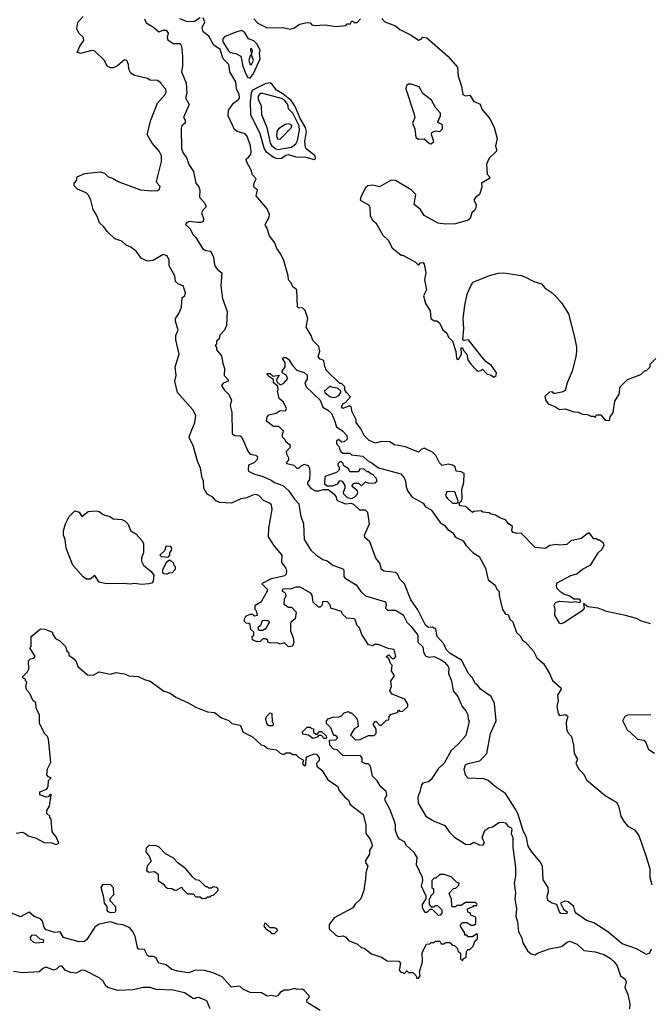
# Model space of a CAD drawing. Extents: x 1793424 to 1900092, y 321114 to 470632.
# Tile 132 of 256: x 1867249 to 1871672, y 370586 to 377490. Entities that reach past the tile are written whole.
import ezdxf

# ---------------------------------------------------------------- set-up
doc = ezdxf.new("R2010")
doc.units = 0

msp = doc.modelspace()

# ---------------------------------------------------------------- linework, layer by layer
at = {"layer": '0CON05XD'}
for points in [[(1868145, 375796.2), (1868102.5, 375815), (1868065, 375867.5), (1868027.5, 375895), (1867995, 375910), (1867966.1, 375936.1), (1867915, 375952.5), (1867861.2, 376005), (1867838.3, 376038.3), (1867808, 376065), (1867792.7, 376112.7), (1867765, 376160), (1867748.8, 376225), (1867730.5, 376260.5), (1867715, 376276.7), (1867655, 376302.5), (1867640, 376315), (1867630, 376325), (1867630, 376345), (1867648.3, 376361.7), (1867651.7, 376388.3), (1867705, 376412.5), (1867815, 376423.8), (1867842.5, 376415), (1867869.3, 376389.3), (1867899.5, 376379.5), (1867943.2, 376353.2), (1868095, 376296), (1868175, 376291.2), (1868216.4, 376293.6), (1868229.3, 376300.7), (1868235, 376320), (1868212.9, 376342.9), (1868209.2, 376355), (1868244.2, 376495.8), (1868244.2, 376535), (1868227.6, 376567.6), (1868178.8, 376625), (1868143.8, 376685), (1868169.2, 376785), (1868215.8, 376904.2), (1868268.8, 376965), (1868276, 376985), (1868273.6, 377003.6), (1868245, 377032.5), (1868238, 377048), (1868215, 377063.8), (1868165, 377066.7), (1868145, 377076.7), (1868055, 377098.8), (1868027.5, 377115), (1868013.6, 377143.6), (1868012.5, 377175), (1868000, 377205), (1867985, 377207.5), (1867935, 377167.5), (1867905, 377153.3), (1867885, 377152.5), (1867862.5, 377165), (1867842.5, 377205), (1867775, 377268.8), (1867755, 377273.8), (1867675, 377254.2), (1867651.2, 377261.2), (1867670.8, 377305), (1867698.8, 377345), (1867696.1, 377366.1), (1867662.5, 377395), (1867650, 377425), (1867656.1, 377473.9), (1867695, 377512.5)], [(1868515, 377503.8), (1868475, 377477.3), (1868425, 377474.4), (1868371.2, 377495)], [(1871672.5, 373255), (1871605, 373274.2), (1871575, 373291.4), (1871497.5, 373312.5), (1871365, 373340.6), (1871305, 373362.9), (1871233.6, 373373.6), (1871202.5, 373397.5), (1871207.5, 373365), (1871192.5, 373345), (1871065, 373260), (1871045, 373253.3), (1871035, 373258.8), (1871001.5, 373315), (1871003.8, 373355), (1870998.1, 373385), (1871007.4, 373402.6), (1871035, 373414), (1871125, 373406.7), (1871145, 373410), (1871176.4, 373403.6), (1871183.3, 373415), (1871173.9, 373426.1), (1871135, 373426.7), (1871108.3, 373448.3), (1871065, 373461.4), (1871043.8, 373475), (1871016.7, 373505), (1871013.3, 373525), (1871019.3, 373540.7), (1871115, 373593.3), (1871155.9, 373604.1), (1871195, 373636.7), (1871255, 373667.5), (1871305, 373752.5), (1871332.5, 373775), (1871347.5, 373805), (1871346.4, 373816.4), (1871315, 373840), (1871305, 373840), (1871295, 373850), (1871275, 373850), (1871245, 373890), (1871235, 373890), (1871187, 373853), (1871113.3, 373836.7), (1871085, 373810), (1871035, 373806.7), (1871015, 373810), (1870967, 373803), (1870933, 373783), (1870865, 373790), (1870765, 373890), (1870735, 373887.5), (1870710, 373895), (1870700, 373905), (1870706.2, 373936.2), (1870675, 373957.5), (1870655, 373982.5), (1870620, 373995), (1870586.4, 374016.4), (1870555, 374022.5), (1870541.7, 374031.7), (1870498, 374038), (1870485, 374046.7), (1870435, 374042.5), (1870423.6, 374033.6), (1870376.1, 374076.1), (1870335, 374082.5), (1870330, 374105), (1870345, 374112.5), (1870351.2, 374135), (1870348.8, 374195), (1870363.3, 374245), (1870365, 374307.5), (1870345, 374320), (1870310, 374325), (1870302.5, 374355), (1870285, 374366.7), (1870255, 374372.5), (1870212.5, 374365), (1870192.7, 374382.7), (1870166.7, 374435), (1870145, 374457.5), (1870086.4, 374486.4), (1870065, 374476.7), (1870045, 374457.5), (1869955, 374496.2), (1869878.3, 374508.3), (1869845, 374530), (1869785, 374532.5), (1869745, 374520), (1869699.3, 374539.3), (1869663.8, 374575), (1869641.2, 374621.2), (1869607.5, 374665), (1869607.5, 374685), (1869577.5, 374745), (1869575, 374770), (1869565, 374780), (1869555, 374780), (1869515, 374763.3), (1869506.7, 374775), (1869510, 374785), (1869515, 374796.7), (1869533, 374807), (1869570, 374845), (1869540, 374875), (1869530, 374895), (1869530, 374915), (1869505, 374940), (1869495, 374940), (1869400, 375030), (1869387.7, 375057.7), (1869380.7, 375100.7), (1869355, 375110.8), (1869342.9, 375125), (1869353.3, 375165), (1869347.7, 375197.7), (1869305, 375240), (1869293.3, 375275), (1869258.8, 375335), (1869269.2, 375395), (1869251.7, 375451.7), (1869235, 375466.7), (1869205, 375470), (1869196.7, 375476.7), (1869192, 375595), (1869165, 375617.5), (1869153.3, 375645), (1869133.8, 375665), (1869132, 375695), (1869101.7, 375801.7), (1869080.8, 375845), (1869051.1, 375885), (1869038, 375925), (1869000, 375975), (1868982.3, 376032.3), (1868972.5, 376045), (1868970, 376055), (1868998.6, 376105), (1869000.8, 376125), (1868984.3, 376164.3), (1868907.5, 376255), (1868916.1, 376296.1), (1868895, 376311.2), (1868890, 376325), (1868893.4, 376346.6), (1868908, 376375), (1868881.7, 376401.7), (1868871.2, 376435), (1868838.6, 376495), (1868836.7, 376513.3), (1868853.9, 376526.1), (1868868.8, 376545), (1868872, 376565), (1868868.6, 376605), (1868843.9, 376673.9), (1868830.7, 376690.7), (1868775, 376706.4), (1868755, 376719.4), (1868711.8, 376815), (1868713.1, 376855), (1868748.6, 376905), (1868786.6, 376933.4), (1868790.8, 376945), (1868789.2, 376965), (1868770, 377005), (1868763.5, 377055), (1868722.9, 377125), (1868714.4, 377175), (1868676.2, 377216.2), (1868655, 377280), (1868610.9, 377310.9), (1868574.5, 377374.5), (1868534.5, 377404.5), (1868527.5, 377435), (1868546.9, 377475), (1868535, 377502.9)], [(1868123.3, 377495), (1868135, 377468.8), (1868187.7, 377437.7), (1868225, 377404.2), (1868255, 377415.7), (1868275.5, 377415.5), (1868290, 377395), (1868282, 377365), (1868288.1, 377348.1), (1868325, 377322.5), (1868374.2, 377324.2), (1868384, 377305), (1868391.2, 377235), (1868391.2, 377165), (1868384.5, 377125), (1868415.5, 377045), (1868420.9, 376975), (1868412.6, 376942.6), (1868437.3, 376895), (1868398, 376805), (1868410, 376785), (1868408.6, 376765), (1868386.7, 376745), (1868381.7, 376728.3), (1868382.9, 376585), (1868394.5, 376554.5), (1868418.8, 376525), (1868433.9, 376473.9), (1868466.7, 376425), (1868483.3, 376345), (1868505, 376317.5), (1868511.2, 376295), (1868509.4, 376245), (1868545.6, 376205), (1868554.4, 376185), (1868553.1, 376175), (1868534.3, 376155.7), (1868524.6, 376135), (1868538.8, 376095), (1868536.7, 376075), (1868522.3, 376067.7), (1868495, 376068.5), (1868440, 376075), (1868421.7, 376068.3), (1868412.5, 376055), (1868445, 376022.5), (1868463.8, 375985), (1868485, 375963.3), (1868532, 375885), (1868555, 375870.8), (1868585, 375866), (1868593.8, 375855), (1868608.9, 375825), (1868611.8, 375785), (1868620.5, 375760.5), (1868635, 375738.9), (1868667.1, 375715), (1868660, 375625), (1868671.9, 375535), (1868703.5, 375445), (1868698.9, 375345), (1868685, 375312.5), (1868653, 375277), (1868647, 375253), (1868630, 375235), (1868630, 375215), (1868620, 375205), (1868630, 375195), (1868630, 375175), (1868665, 375133.8), (1868672.4, 375082.4), (1868685.6, 375045), (1868682.9, 374995), (1868710.8, 374965), (1868710, 374955), (1868675, 374942), (1868664, 374925), (1868682.5, 374895), (1868712.2, 374865), (1868734.3, 374825), (1868725.8, 374785), (1868737.4, 374737.4), (1868739.5, 374589.5), (1868755, 374573.8), (1868795, 374571.4), (1868805, 374565.7), (1868824.2, 374525.8)], [(1868890, 377495), (1868920, 377465), (1868985, 377432.5), (1869093.6, 377436.4), (1869145, 377423.3), (1869176.1, 377433.9), (1869212.3, 377457.7), (1869265, 377470), (1869285, 377467.5), (1869297.5, 377455), (1869315, 377450), (1869393.9, 377453.9), (1869465, 377443.3), (1869535, 377450), (1869545, 377460), (1869568.3, 377461.7), (1869575, 377480), (1869585, 377480), (1869595, 377470), (1869615, 377470), (1869640, 377495)], [(1869789.3, 377499.3), (1869810, 377475), (1869885, 377447.5), (1869915, 377422.5), (1869995, 377382.5), (1870045, 377347.5), (1870065, 377352.5), (1870075, 377367.5), (1870105, 377362.5), (1870252.5, 377235), (1870318.3, 377158.3), (1870324.1, 377094.1), (1870346.7, 377025), (1870357.5, 376965), (1870375, 376956.7), (1870405, 376960), (1870435, 376917.5), (1870475, 376900), (1870495, 376856), (1870545, 376796.2), (1870575.8, 376735), (1870597.3, 376657.3), (1870586.2, 376606.2), (1870593.3, 376575), (1870590, 376565), (1870541.7, 376518.3), (1870523.1, 376476.9), (1870528, 376408), (1870546, 376385), (1870543.9, 376376.1), (1870486.7, 376345), (1870488.8, 376315), (1870472.5, 376265), (1870445, 376243.3), (1870434.6, 376225), (1870450, 376195), (1870448.3, 376171.7), (1870438.6, 376151.4), (1870420, 376135), (1870407.5, 376095), (1870395, 376083.8), (1870305, 376059.2), (1870235, 376057.1), (1870182.9, 376062.9), (1870085, 376116.2), (1870059.1, 376159.1), (1870016.2, 376195), (1870026.2, 376265), (1869995, 376296.2), (1869883.6, 376363.6), (1869855, 376366), (1869773, 376317), (1869725, 376330), (1869690, 376325), (1869675, 376310), (1869641.7, 376248.3), (1869637.5, 376225), (1869695, 376192.5), (1869703.3, 376175), (1869707.5, 376115), (1869722.5, 376085), (1869747.5, 376065), (1869795, 375980), (1869832.5, 375945), (1869860.7, 375890.7), (1869925, 375840), (1869935, 375840), (1870025, 375790), (1870045, 375770), (1870060, 375785), (1870078, 375788), (1870086, 375775), (1870096.7, 375715), (1870086.7, 375665), (1870102, 375595), (1870081.4, 375555), (1870095, 375500), (1870128.6, 375448.6), (1870131.2, 375395), (1870155, 375377.5), (1870175, 375377.5), (1870192.5, 375365), (1870217.5, 375315), (1870245, 375292.5), (1870256.7, 375265), (1870284, 375235), (1870306.7, 375163.3), (1870313.3, 375115), (1870325, 375107.5), (1870328.8, 375111.2), (1870346.2, 375145), (1870345, 375190), (1870355, 375190), (1870361.2, 375171.2), (1870385.8, 375145.8), (1870392, 375105), (1870413.3, 375075), (1870450, 375035), (1870465, 375026.7), (1870485, 375030)], [(1868865, 377080), (1868888.1, 377111.9), (1868934.2, 377215), (1868930.8, 377255), (1868935.5, 377275.5), (1868911, 377321), (1868891.2, 377341.2), (1868853.3, 377355), (1868825, 377402.5), (1868805, 377413.3), (1868765, 377403.8), (1868685, 377368.8), (1868672.5, 377355), (1868674.5, 377335.5), (1868712.1, 377272.1), (1868725, 377261.2), (1868765, 377253.9), (1868799.1, 377235), (1868814.2, 377165), (1868835, 377110.6), (1868848.5, 377085), (1868865, 377080)], [(1868875, 377175.6), (1868887.5, 377205), (1868875.6, 377244.4), (1868881.4, 377275), (1868875, 377288.9), (1868868, 377285), (1868867.5, 377275), (1868873.8, 377246.2), (1868865, 377236.7), (1868856.8, 377205), (1868865, 377175.7), (1868875, 377175.6)], [(1869315, 376510), (1869324.1, 376515.9), (1869320.8, 376535), (1869258.8, 376585), (1869254.3, 376595), (1869249.6, 376635), (1869259.8, 376705), (1869254, 376735), (1869215, 376796.9), (1869180.5, 376880.5), (1869152.6, 376922.6), (1869095, 376970.6), (1869050, 376995), (1869022.7, 377032.7), (1869005, 377046.4), (1868975, 377042.5), (1868882.5, 376995), (1868872.1, 376975), (1868866.2, 376915), (1868867.3, 376825), (1868932.7, 376692.8), (1868963.2, 376585), (1868974.8, 376564.8), (1869033.5, 376523.5), (1869055, 376515.9), (1869085, 376519.3), (1869115, 376539.1), (1869135, 376544.7), (1869185, 376529.6), (1869255.5, 376525.5), (1869315, 376510)], [(1870135, 376620.8), (1870152.9, 376637.1), (1870136.9, 376685), (1870140, 376700), (1870165, 376711.4), (1870195, 376706), (1870214, 376725), (1870213.6, 376753.6), (1870186.4, 376766.4), (1870181.2, 376775), (1870200, 376815), (1870200.8, 376835), (1870163.9, 376873.9), (1870137.5, 376925), (1870075, 376972.5), (1870049.5, 377019.5), (1869995, 377038.8), (1869975, 377037.5), (1869961.7, 377028.3), (1869956.2, 377005), (1870014, 376835), (1870019.2, 376805), (1870002.7, 376765), (1870020.8, 376725), (1870026.7, 376665), (1870045, 376653.3), (1870085.8, 376655.8), (1870122.6, 376622.6), (1870135, 376620.8)], [(1869065, 376579.1), (1869085, 376584.1), (1869154.7, 376595.3), (1869185, 376620), (1869196.1, 376643.9), (1869212.3, 376715), (1869209.8, 376745), (1869165, 376834.6), (1869134, 376865), (1869129.2, 376895), (1869105, 376926), (1869085, 376937.5), (1868955, 376973.1), (1868935, 376971.5), (1868922, 376955), (1868922.2, 376932.2), (1868941.9, 376885), (1868943.8, 376825), (1868981.9, 376735), (1869004.4, 376624.4), (1869016, 376606), (1869045, 376585.3), (1869065, 376579.1)], [(1869075, 376652.5), (1869155, 376734), (1869156.9, 376745), (1869150, 376755), (1869135, 376759.2), (1869110, 376755), (1869063.3, 376725), (1869053, 376707), (1869048.9, 376675), (1869056.2, 376655), (1869075, 376652.5)], [(1867460, 372165), (1867470, 372175), (1867451.7, 372181.7), (1867440, 372195), (1867443, 372237), (1867467.5, 372285), (1867450, 372445), (1867443.6, 372463.6), (1867422.5, 372485), (1867388.3, 372558.3), (1867387.5, 372615), (1867367.5, 372655), (1867362.5, 372695), (1867356.4, 372706.4), (1867343.3, 372713.3), (1867320, 372765), (1867298.3, 372788.3), (1867292.5, 372815), (1867300, 372845), (1867290, 372855), (1867290, 372865), (1867270, 372875), (1867270, 372885), (1867303, 372917), (1867312.5, 372935), (1867310, 372995), (1867325, 373007.5), (1867347, 373013), (1867357.5, 373025), (1867320, 373085), (1867330, 373095), (1867330, 373165), (1867395, 373220), (1867425, 373217.5), (1867480, 373195), (1867480, 373185), (1867500.7, 373150.7), (1867530, 373135), (1867570, 373095), (1867580, 373065), (1867590, 373055), (1867592.5, 373035), (1867629.3, 373009.3), (1867645, 372990), (1867657.5, 372955), (1867725, 372897.5), (1867765, 372893.3), (1867805, 372917.5), (1867885, 372901.2), (1867925, 372913.3), (1867985, 372904), (1868015, 372890), (1868080, 372885), (1868123.6, 372863.6), (1868165, 372852.5), (1868257.5, 372785), (1868305, 372768.8), (1868345, 372740), (1868430.7, 372699.3), (1868485, 372670), (1868565, 372638), (1868615, 372631.2), (1868665, 372596), (1868715, 372576.7), (1868737.5, 372555), (1868795, 372542.5), (1868816.7, 372495), (1868880.7, 372460.7), (1868942.5, 372405), (1868965, 372397.5), (1868989.7, 372379.7), (1869049.5, 372369.5), (1869075, 372347.5), (1869095, 372340), (1869105, 372340), (1869115, 372350), (1869145, 372350), (1869165, 372337.5), (1869185, 372337.5), (1869206.4, 372316.4), (1869238.3, 372298.3), (1869233.3, 372275), (1869245, 372257.5), (1869256.7, 372265), (1869258.3, 372311.7), (1869267, 372323), (1869315, 372343.3), (1869329.3, 372339.3), (1869350, 372315), (1869350, 372295), (1869330, 372275), (1869332.5, 372255), (1869370, 372225), (1869410.5, 372160.5), (1869477.5, 372115), (1869490, 372085), (1869528.3, 372038.3), (1869555, 372017.5), (1869567, 371987), (1869657, 371917), (1869676.7, 371845), (1869677.5, 371785), (1869707.5, 371745), (1869720, 371705), (1869720, 371695), (1869703, 371667), (1869701.7, 371638.3), (1869673.3, 371595), (1869675, 371580), (1869690, 371555), (1869677, 371507), (1869673.3, 371465), (1869663, 371387), (1869642.5, 371325), (1869601.7, 371288.3), (1869585, 371262.5), (1869455, 371192.5), (1869420, 371145), (1869420, 371115), (1869465, 371070), (1869485, 371062.5), (1869516.4, 371066.4), (1869535, 371057.5), (1869553.9, 371033.9), (1869618.3, 371008.3), (1869643.9, 370983.9), (1869665, 370980), (1869715, 370940), (1869785.9, 370915.9), (1869825, 370890), (1869908.3, 370888.3), (1869920, 370875), (1869910, 370825), (1869921.7, 370811.7), (1869935, 370810), (1869945, 370800), (1869965, 370820), (1869975, 370810), (1870005, 370810), (1870030, 370785), (1870035, 370770), (1870045, 370770), (1870057.5, 370785), (1870052.5, 370815), (1870073.3, 370885), (1870070.7, 370949.3), (1870101.7, 371008.3), (1870125, 371010), (1870135, 371020), (1870155, 371020), (1870165, 371030), (1870195, 371030), (1870205, 371010), (1870225, 371010), (1870235, 371020), (1870265, 371020), (1870281.7, 371001.7), (1870298.3, 370998.3), (1870318.3, 370978.3), (1870321.7, 370961.7), (1870340, 370945), (1870340, 370905), (1870355, 370890), (1870361.7, 370908.3), (1870380, 370915), (1870381.7, 370958.3), (1870395, 370970), (1870405, 370970), (1870430, 370995), (1870441.7, 371028.3), (1870460, 371045), (1870460, 371075), (1870455, 371080), (1870425, 371060), (1870395, 371060), (1870385, 371070), (1870371.7, 371071.7), (1870370, 371085), (1870340, 371135), (1870341.7, 371148.3), (1870355, 371160), (1870385, 371160), (1870415, 371140), (1870435, 371140), (1870448.3, 371151.7), (1870448.3, 371198.3), (1870411.7, 371211.7), (1870408.3, 371228.3), (1870391.7, 371231.7), (1870390, 371255), (1870428.3, 371271.7), (1870435, 371280), (1870455, 371280), (1870458.3, 371288.3), (1870445, 371300), (1870375, 371300), (1870345, 371280), (1870315, 371280), (1870305, 371270), (1870285, 371270), (1870280, 371275), (1870278.3, 371328.3), (1870271.7, 371331.7), (1870260, 371365), (1870291.7, 371398.3), (1870308.3, 371401.7), (1870328.3, 371421.7), (1870330, 371435), (1870311.7, 371441.7), (1870275, 371480), (1870225, 371497.5), (1870195, 371497.5), (1870168.3, 371471.7), (1870155, 371470), (1870140, 371455), (1870140, 371405), (1870150, 371395), (1870150, 371365), (1870130, 371345), (1870130, 371335), (1870120, 371325), (1870120, 371285), (1870135, 371270), (1870155, 371270), (1870165, 371280), (1870178.3, 371278.3), (1870208.3, 371248.3), (1870210, 371225), (1870198.3, 371211.7), (1870185, 371210), (1870145, 371250), (1870125, 371250), (1870105, 371230), (1870095, 371230), (1870083, 371243), (1870073.3, 371265), (1870073.6, 371286.4), (1870100, 371325), (1870100, 371345), (1870066.7, 371415), (1870076.7, 371455), (1870073.8, 371475), (1870032.5, 371565), (1870036.4, 371616.4), (1870015, 371650), (1869960.7, 371700.7), (1869947.5, 371725), (1869913.6, 371743.6), (1869897.5, 371765), (1869883.3, 371805), (1869883.8, 371845), (1869875.8, 371875.8), (1869843.8, 371955), (1869811.2, 372015), (1869808.8, 372025), (1869823.3, 372055), (1869818.3, 372078.3), (1869780.5, 372110.5), (1869755, 372152.5), (1869722.5, 372185), (1869710, 372255), (1869691.7, 372271.7), (1869673, 372273), (1869650, 372285), (1869650, 372315), (1869638.3, 372328.3), (1869515, 372330), (1869475, 372370), (1869450, 372375), (1869423, 372403), (1869421.7, 372438.3), (1869465, 372440), (1869480, 372455), (1869465, 372470), (1869451.7, 372471.7), (1869430, 372525), (1869400, 372555), (1869400, 372575), (1869411.7, 372588.3), (1869445, 372600), (1869487, 372603), (1869505, 372610), (1869525, 372630), (1869555, 372640), (1869565, 372630), (1869575, 372630), (1869610, 372595), (1869617, 372577), (1869622.5, 372535), (1869594.2, 372515.8), (1869570, 372475), (1869605, 372440), (1869636.4, 372443.6), (1869695, 372470), (1869735, 372470), (1869750, 372485), (1869750, 372515), (1869730, 372545), (1869730, 372555), (1869741.7, 372568.3), (1869748.3, 372568.3), (1869773, 372543), (1869787, 372543), (1869821.7, 372578.3), (1869838.3, 372581.7), (1869840, 372605), (1869855, 372620), (1869898.3, 372631.7), (1869905, 372650), (1869915, 372640), (1869935, 372642.5), (1869970, 372675), (1869971.7, 372691.7), (1869950, 372725), (1869861.7, 372761.7), (1869843.6, 372783.6), (1869857.5, 372815), (1869852.5, 372855), (1869875.7, 372884.3), (1869876.2, 372895), (1869857.5, 372925), (1869860, 372965), (1869850, 372975), (1869838.3, 373008.3), (1869820, 373025), (1869837, 373037), (1869861.7, 373011.7), (1869875, 373010), (1869887.5, 373025), (1869876.2, 373075), (1869832, 373082), (1869765, 373110), (1869735, 373110), (1869725, 373100), (1869695, 373107.5), (1869649.3, 373179.3), (1869632.5, 373225), (1869612.5, 373245), (1869605, 373280), (1869595, 373290), (1869543, 373293), (1869511.7, 373321.7), (1869505, 373340), (1869430, 373365), (1869427, 373387), (1869405, 373410), (1869371.7, 373408.3), (1869370, 373385), (1869355, 373370), (1869345, 373370), (1869307.5, 373405), (1869300, 373455), (1869289.5, 373469.5), (1869215, 373510), (1869185, 373512), (1869145, 373496.2), (1869105, 373500), (1869090, 373495), (1869090, 373485), (1869110.7, 373470.7), (1869115, 373450), (1869102.5, 373425), (1869101.7, 373391.7), (1869135, 373370), (1869155, 373370), (1869187.5, 373335), (1869181.7, 373288.3), (1869150, 373265), (1869147, 373253), (1869147.5, 373205), (1869167, 373157), (1869172.5, 373125), (1869163, 373097), (1869135, 373093.3), (1869105, 373120), (1869075, 373112.5), (1869055, 373120), (1869008.3, 373118.3), (1868990, 373125), (1868988.3, 373138.3), (1868975, 373150), (1868955, 373150), (1868935, 373130), (1868915, 373127.5), (1868881.7, 373141.7), (1868880, 373165), (1868890, 373175), (1868890, 373195), (1868870, 373215), (1868865, 373250), (1868855, 373257.5), (1868838.3, 373258.3), (1868825, 373270), (1868825, 373290), (1868835, 373307.5), (1868865, 373322.5), (1868881.7, 373321.7), (1868895, 373310), (1868917.5, 373315), (1868910, 373345), (1868900, 373355), (1868900, 373385), (1868945, 373410), (1868987.5, 373485), (1868987.5, 373495), (1868947.5, 373535), (1868950.7, 373539.3), (1869015, 373571.2), (1869107.7, 373592.3), (1869120, 373605), (1869122.5, 373625), (1869117.5, 373645), (1869087.5, 373685), (1869090, 373735), (1869035, 373797.5), (1868993.8, 373865), (1868996, 373925), (1869020, 374055), (1869015, 374087.5), (1869000.7, 374100.7), (1868959.5, 374119.5), (1868926.7, 374155), (1868905, 374161.2), (1868882.7, 374157.3), (1868842.7, 374137.3), (1868798.7, 374131.3), (1868765, 374114), (1868735, 374100), (1868650, 374105), (1868625, 374117.5), (1868603, 374143), (1868563.6, 374163.6), (1868541.2, 374205), (1868538.6, 374255), (1868528.8, 374278.8), (1868517.5, 374345), (1868495.7, 374395), (1868464.3, 374504.3), (1868438.3, 374558.3), (1868441.2, 374578.8), (1868476.2, 374665), (1868483.3, 374715), (1868463.3, 374755), (1868356.7, 374875), (1868336.2, 374955), (1868346.2, 374995), (1868340, 375055), (1868366.2, 375145), (1868343.8, 375245), (1868343.3, 375275), (1868360, 375315), (1868342.5, 375375), (1868342.5, 375395), (1868365, 375430), (1868382.5, 375475), (1868388.3, 375541.7), (1868406, 375554), (1868412.5, 375575), (1868395, 375623.3), (1868362.5, 375635), (1868342.5, 375655), (1868337.5, 375695), (1868297.5, 375765), (1868296.2, 375805), (1868283.9, 375833.9), (1868255, 375843.8), (1868185, 375801.2), (1868145, 375796.2)], [(1870485, 375030), (1870495, 375040), (1870525, 375007.5), (1870555, 374997.5), (1870575, 374982.5), (1870590, 374995), (1870592.5, 375015), (1870556.7, 375065), (1870520.5, 375090.5), (1870490, 375125), (1870396.4, 375246.4), (1870365, 375240), (1870356.4, 375246.4), (1870362.9, 375325), (1870359.4, 375395), (1870371.8, 375485), (1870387.1, 375565), (1870415, 375628.8), (1870430.3, 375649.7), (1870543, 375697), (1870605, 375712.5), (1870645, 375714), (1870765, 375695.8), (1870795.8, 375685.8), (1870855, 375654), (1870907.3, 375637.3), (1870935, 375606.7), (1870983.3, 375575), (1871014.2, 375544.2), (1871048.8, 375505), (1871097.3, 375427.3), (1871140, 375265), (1871153.8, 375195), (1871153.8, 375165), (1871150, 375125), (1871122.5, 375025), (1871087.5, 374945), (1871075, 374890), (1871051.7, 374878.3), (1871005, 374870), (1870995, 374870), (1870985, 374880), (1870965, 374877.5), (1870931.7, 374848.3), (1870937.5, 374825), (1870955, 374797.5), (1871006.7, 374776.7), (1871035, 374757.5), (1871075, 374762.5), (1871135, 374740), (1871168, 374738), (1871195, 374723.3), (1871231.7, 374721.7), (1871255, 374710), (1871275, 374710), (1871285, 374700), (1871295, 374720), (1871325, 374720), (1871355, 374682.5), (1871385, 374680), (1871390, 374705), (1871410, 374735), (1871422.5, 374815), (1871452.5, 374865), (1871460, 374915), (1871511.7, 374968.3), (1871605, 375003.3), (1871635, 375030), (1871645, 375030), (1871670, 375055), (1871670, 375075), (1871710, 375115)], [(1871645, 370935.6), (1871575, 370974.5), (1871475, 371009.4), (1871373.8, 371095), (1871275, 371156.5), (1871225, 371174.3), (1871153.8, 371223.8), (1871144.3, 371235), (1871135, 371272.9), (1871095, 371303.9), (1871071.4, 371308.6), (1871042.5, 371295), (1871062.7, 371252.7), (1871087.5, 371235), (1871085, 371223.3), (1871065, 371220), (1871044.1, 371224.1), (1871033.9, 371233.9), (1871016.2, 371286.2), (1870980, 371295), (1870952.5, 371315), (1870947.5, 371345), (1870956.7, 371375), (1870956.1, 371406.1), (1870919.3, 371459.3), (1870915.8, 371555), (1870900, 371585), (1870838.4, 371658.4), (1870815.4, 371695), (1870804, 371755), (1870780, 371805), (1870743, 371923), (1870721, 371961), (1870655, 372064), (1870585, 372111.2), (1870535, 372156), (1870505, 372168), (1870395, 372172.5), (1870375, 372192.5), (1870365.6, 372235), (1870375.8, 372265), (1870395, 372275.4), (1870475, 372293.3), (1870525.6, 372345), (1870549.6, 372485), (1870590, 372575), (1870578.4, 372695), (1870554.6, 372744.6), (1870480, 372795), (1870461.4, 372821.4), (1870443.1, 372835), (1870425.5, 372875), (1870396.9, 372906.9), (1870348.2, 372998.2), (1870267.1, 373045), (1870240, 373075), (1870224.5, 373114.5), (1870176.7, 373165), (1870166.9, 373216.9), (1870145, 373229.5), (1870115, 373228), (1870094.6, 373244.6), (1870041.2, 373351.2), (1869992.1, 373422.1), (1869947.5, 373535), (1869915, 373566.7), (1869899.2, 373605), (1869885, 373614.3), (1869805, 373622.5), (1869785.6, 373635), (1869775, 373678.8), (1869745.6, 373715), (1869705, 373830), (1869669.3, 373859.3), (1869667.5, 373875), (1869702.5, 373955), (1869690, 374035), (1869675, 374050), (1869635, 374050), (1869591.7, 374091.7), (1869575, 374097.5), (1869535, 374092.5), (1869483, 374113), (1869473, 374123), (1869470, 374145), (1869459.3, 374159.3), (1869412.5, 374192.5), (1869375, 374193.8), (1869345, 374183.3), (1869325, 374183.3), (1869295, 374200), (1869270, 374235), (1869270, 374245), (1869283.3, 374265), (1869286, 374315), (1869284.3, 374344.3), (1869275, 374362.5), (1869245, 374371.2), (1869220, 374360), (1869205, 374342.5), (1869195, 374342.5), (1869174.2, 374364.2), (1869123.3, 374375), (1869122.5, 374385), (1869137, 374403), (1869137.5, 374415), (1869123, 374443), (1869120, 374465), (1869145, 374490), (1869147.5, 374505), (1869117, 374527), (1869110, 374545), (1869093, 374563), (1869092.5, 374585), (1869100, 374605), (1869075, 374627.5), (1869065, 374637.5), (1869028.3, 374638.3), (1868980, 374675), (1868983.3, 374705), (1868995, 374718.8), (1869048.1, 374731.9), (1869075, 374748.8), (1869112.5, 374747.5), (1869120, 374765), (1869098, 374808), (1869067.5, 374835), (1869057.5, 374885), (1869062.5, 374895), (1869060, 374920), (1869030, 374945), (1869028.3, 374968.3), (1869000, 374985), (1868982.5, 375005), (1868985, 375010), (1869005, 375010), (1869025, 374990), (1869068.3, 374998.3), (1869050, 374965), (1869051.7, 374951.7), (1869075, 374930), (1869100, 374940), (1869130, 374975), (1869115, 375000), (1869090, 375015), (1869090, 375025), (1869110, 375055), (1869110, 375085), (1869092.5, 375115), (1869098.3, 375121.7), (1869115, 375122.5), (1869135, 375110), (1869163.6, 375063.6), (1869193.6, 375033.6), (1869245, 375016.7), (1869265, 374996.7), (1869265, 374970), (1869247.5, 374945), (1869257.5, 374915), (1869355, 374823.3), (1869375, 374772.5), (1869415, 374750), (1869435, 374728.8), (1869455, 374687.5), (1869470, 374635), (1869516.2, 374605), (1869543.3, 374575), (1869545, 374550), (1869525, 374530), (1869508.3, 374528.3), (1869485, 374547.5), (1869470, 374535), (1869470, 374515), (1869490, 374495), (1869493, 374473), (1869501.7, 374461.7), (1869515, 374450), (1869565, 374450), (1869575, 374440), (1869655, 374428.8), (1869688.8, 374398.8), (1869721.7, 374381.7), (1869765, 374347.5), (1869922.5, 374305), (1869945, 374276.7), (1869953.8, 374255), (1869958.8, 374215), (1869970, 374185), (1870001.7, 374141.7), (1870079.4, 374099.4), (1870095, 374074.2), (1870135, 374052.9), (1870198, 373965), (1870225, 373946.9), (1870252.5, 373915), (1870284, 373895), (1870305, 373861.2), (1870358, 373835), (1870378, 373805), (1870426, 373755), (1870472, 373725), (1870515.8, 373645), (1870535, 373562.5), (1870582.5, 373525), (1870595, 373497.5), (1870611.7, 373481.7), (1870611.7, 373451.7), (1870633.8, 373355), (1870655, 373322.5), (1870675, 373320), (1870686.4, 373286.4), (1870706.9, 373266.9), (1870733.6, 373193.6), (1870759.8, 373169.8), (1870775, 373138.8), (1870796.7, 373125), (1870853.1, 373063.1), (1870868.9, 373028.9), (1870876.7, 373015), (1870922.5, 372975), (1870963.8, 372905), (1870985, 372855.7), (1871042.9, 372805), (1871045.6, 372795), (1871020.9, 372755), (1871025.4, 372715), (1871016.4, 372675), (1871024.5, 372625), (1871035, 372611.9), (1871077.2, 372617.2), (1871094.2, 372605), (1871082.3, 372565), (1871084.7, 372514.7), (1871093.2, 372493.2), (1871118.8, 372465), (1871133.6, 372403.6), (1871138, 372345), (1871160, 372305), (1871150, 372275), (1871171.4, 372235), (1871205, 372200), (1871225, 372160.6), (1871355, 372050.8), (1871434.1, 372004.1), (1871448.9, 371978.9), (1871464.3, 371905), (1871488.6, 371865), (1871515, 371834.2), (1871559.5, 371809.5), (1871590.6, 371770.6), (1871643.3, 371623.3), (1871668.7, 371535), (1871668.2, 371475), (1871682.2, 371425)], [(1869445, 374840), (1869465, 374843.8), (1869487.5, 374855), (1869500, 374875), (1869500, 374885), (1869477, 374907), (1869433, 374913), (1869425, 374920), (1869386, 374885), (1869389.2, 374875), (1869425, 374847.5), (1869445, 374840)], [(1868824.2, 374525.8), (1868849.7, 374465), (1868865, 374444.4), (1868905, 374436.4), (1868917.5, 374425), (1868914.2, 374405.8), (1868896.7, 374385), (1868854.3, 374365.7), (1868850, 374335), (1868854.4, 374324.4), (1868895, 374302.5), (1868950.3, 374290.3), (1869011.9, 374261.9), (1869035, 374244.2), (1869095, 374224.4), (1869135, 374190), (1869175, 374128.6), (1869205.4, 374095.4), (1869219.2, 374015), (1869239.4, 373955), (1869244.4, 373844.4), (1869289.7, 373769.7), (1869325, 373738), (1869375, 373706), (1869405, 373696), (1869445, 373666), (1869515, 373640), (1869521.7, 373631.7), (1869522.5, 373585), (1869532.5, 373575), (1869607.5, 373527.5), (1869640.7, 373480.7), (1869675, 373450), (1869815, 373407.5), (1869820, 373385), (1869813.8, 373363.8), (1869828.8, 373348.8), (1869885, 373348.9), (1869937.6, 373317.6), (1869964.7, 373264.7), (1869995, 373236.5), (1870040.4, 373175), (1870040, 373125), (1870075, 373093.8), (1870081.1, 373055), (1870095, 373029.2), (1870115, 373020), (1870155, 373024), (1870205, 373002.5), (1870229.2, 372985), (1870253.8, 372955), (1870258.8, 372945), (1870256, 372905), (1870276.9, 372855), (1870288.1, 372785), (1870321.1, 372745), (1870352.5, 372675), (1870378, 372645), (1870391.2, 372615), (1870393.6, 372583.6), (1870401.7, 372571.7), (1870378.1, 372471.9), (1870325, 372410), (1870274, 372365), (1870225, 372277.5), (1870182.7, 372237.3), (1870135, 372162.5), (1870115, 372146.7), (1870075, 372136.7), (1870066.7, 372125), (1870056.2, 372075), (1870040.7, 372039.3), (1870043.6, 371996.4), (1870096.7, 371905), (1870155, 371870), (1870230.8, 371840.8), (1870263.2, 371793.2), (1870299.2, 371759.2), (1870375, 371708.8), (1870405, 371706.7), (1870435, 371722), (1870475, 371702.5), (1870500, 371705), (1870507.5, 371717.5), (1870493.3, 371756.7), (1870510, 371805), (1870536.7, 371823.3), (1870565, 371830), (1870609.5, 371860.5), (1870635, 371864), (1870655, 371858), (1870673.3, 371835), (1870695, 371822.5), (1870700, 371815), (1870696.7, 371785), (1870706.7, 371755), (1870708.3, 371688.3), (1870726, 371545), (1870726, 371485), (1870716.7, 371435), (1870725.8, 371365), (1870722, 371325), (1870734, 371255), (1870728.8, 371205), (1870740.8, 371165), (1870746.7, 371095), (1870767.7, 371057.7), (1870776.4, 371016.4), (1870811.4, 370961.4), (1870835, 370941.2), (1870865, 370933.3), (1870885, 370946.7), (1870964.1, 370975.9), (1871048.8, 370991.2), (1871087.7, 371022.3), (1871105, 371028), (1871157.6, 371007.6), (1871205, 370964.4), (1871285, 370953.3), (1871345.4, 370935.4), (1871390.9, 370910.9), (1871418, 370885), (1871440, 370855), (1871462.5, 370785), (1871494, 370765), (1871503.1, 370745), (1871493.8, 370705), (1871513.3, 370655), (1871528.6, 370588.6), (1871525.5, 370555.5)], [(1869575, 374132.5), (1869600, 374145), (1869615, 374160), (1869620, 374175), (1869615, 374190), (1869582.5, 374215), (1869580, 374225), (1869595, 374240), (1869625, 374240), (1869645, 374222.5), (1869675, 374250), (1869695, 374240), (1869745, 374242.5), (1869757, 374257), (1869750, 374275), (1869725, 374300), (1869713, 374303), (1869695, 374320), (1869685, 374320), (1869665, 374337.5), (1869635, 374340), (1869625, 374320), (1869565, 374320), (1869555, 374340), (1869520, 374365), (1869518.3, 374378.3), (1869505, 374390), (1869495, 374390), (1869480, 374375), (1869480, 374365), (1869490, 374355), (1869490, 374335), (1869470, 374315), (1869395, 374290), (1869388.3, 374281.7), (1869387.5, 374235), (1869405, 374222.5), (1869445, 374222.5), (1869480, 374235), (1869495, 374260), (1869510, 374255), (1869530, 374225), (1869530, 374205), (1869517.5, 374175), (1869520, 374165), (1869545, 374140), (1869575, 374132.5)], [(1870285, 374099.4), (1870315, 374100), (1870322.5, 374105), (1870323.3, 374115), (1870303.3, 374175), (1870295, 374181.2), (1870245, 374180), (1870236.2, 374155), (1870247.3, 374135), (1870285, 374099.4)], [(1868105, 373528.8), (1868055, 373536.7), (1868025, 373531.2), (1867975, 373537.1), (1867855, 373534), (1867805.7, 373545.7), (1867775, 373592.5), (1867743.3, 373566.7), (1867718.3, 373568.3), (1867695, 373583.3), (1867621.2, 373665), (1867573.8, 373785), (1867566.7, 373845), (1867556.7, 373875), (1867556.7, 373905), (1867570, 373955), (1867595, 374007.5), (1867635, 374046.7), (1867665, 374036.7), (1867685, 374007.5), (1867728.3, 374041.7), (1867785.8, 374045.8), (1867805, 374041.2), (1867835, 374020), (1867885, 374003.3), (1867905, 373990), (1867965, 373986.7), (1867987.5, 373975), (1868007.5, 373955), (1868027.5, 373905), (1868062.5, 373885), (1868107.5, 373835), (1868117.5, 373815), (1868116.7, 373755), (1868103.8, 373715), (1868103.6, 373693.6), (1868117.5, 373665), (1868171.7, 373621.7), (1868188.8, 373595), (1868185.9, 373554.1), (1868175, 373540), (1868155, 373533.8), (1868105, 373528.8)], [(1868285, 373720), (1868243, 373723), (1868232.5, 373735), (1868268.3, 373771.7), (1868275, 373800), (1868305, 373797.5), (1868312.5, 373785), (1868311.7, 373768.3), (1868300, 373755), (1868300, 373735), (1868285, 373720)], [(1868285, 373602.5), (1868260, 373605), (1868252.5, 373615), (1868252.5, 373635), (1868281.7, 373688.3), (1868295, 373700), (1868305, 373700), (1868328.3, 373678.3), (1868330, 373665), (1868340, 373655), (1868340, 373635), (1868318.3, 373611.7), (1868295, 373610), (1868285, 373602.5)], [(1868955, 373210), (1868965, 373220), (1868975, 373220), (1869000, 373265), (1868987, 373277), (1868950, 373275), (1868938.3, 373241.7), (1868920, 373225), (1868925, 373210), (1868955, 373210)], [(1869025, 372540), (1868995, 372540), (1868982.5, 372555), (1868978.3, 372578.3), (1868970, 372585), (1868978.3, 372591.7), (1868980, 372605), (1869005, 372630), (1869017.5, 372625), (1869020, 372565), (1869030, 372555), (1869025, 372540)], [(1871700, 372345), (1871661.7, 372371.7), (1871640, 372425), (1871627, 372437), (1871583, 372443), (1871530, 372495), (1871513.6, 372503.6), (1871480, 372575), (1871495, 372607.5), (1871515, 372616.7), (1871675, 372617.5)], [(1869395, 372450), (1869385, 372450), (1869365, 372470), (1869345, 372470), (1869335, 372460), (1869305, 372450), (1869275, 372472.5), (1869235, 372480), (1869233, 372497), (1869265, 372530), (1869285, 372530), (1869295, 372520), (1869308.3, 372518.3), (1869310, 372495), (1869325, 372480), (1869335, 372480), (1869351.7, 372498.3), (1869365, 372500), (1869398.3, 372468.3), (1869400, 372455), (1869395, 372450)], [(1867223.8, 371786.2), (1867265, 371792.2), (1867285, 371786.5), (1867307.3, 371767.3), (1867365, 371751.1), (1867421.5, 371721.5), (1867475, 371718), (1867505, 371706.2), (1867523.3, 371715), (1867505, 371760), (1867477.5, 371795), (1867470, 371885), (1867460, 371895), (1867460, 371905), (1867440, 371925), (1867440, 371945), (1867457.5, 371975), (1867470, 372055), (1867465, 372060), (1867448.3, 372041.7), (1867435, 372037.5), (1867390, 372055), (1867390, 372075), (1867440, 372095), (1867447.5, 372115), (1867450, 372155), (1867460, 372165)], [(1868528.3, 371328.3), (1868555, 371330), (1868565, 371340), (1868585, 371340), (1868595, 371350), (1868608.3, 371351.7), (1868640, 371385), (1868640, 371395), (1868630, 371405), (1868605, 371410), (1868595, 371400), (1868575, 371400), (1868565, 371410), (1868555, 371410), (1868510, 371455), (1868485, 371460), (1868460.7, 371480.7), (1868415, 371536.7), (1868358.3, 371578.3), (1868325, 371613.3), (1868271.2, 371641.2), (1868225, 371690), (1868205, 371697.5), (1868155, 371700), (1868135, 371680), (1868132.5, 371655), (1868157.5, 371625), (1868167.5, 371595), (1868167.5, 371585), (1868141.7, 371558.3), (1868138.6, 371525), (1868155, 371512.9), (1868195, 371516.7), (1868219.3, 371499.3), (1868220, 371455), (1868257.7, 371427.7), (1868270.7, 371410.7), (1868285, 371400), (1868315, 371397.5), (1868335, 371387.5), (1868351.7, 371388.3), (1868385, 371407.5), (1868390, 371395), (1868425, 371360), (1868465, 371360), (1868485, 371340), (1868515, 371340), (1868528.3, 371328.3)], [(1867888.3, 371228.3), (1867870, 371235), (1867862.5, 371245), (1867861.7, 371271.7), (1867842.5, 371295), (1867840, 371335), (1867820, 371405), (1867835, 371428.8), (1867885, 371426.2), (1867903.3, 371405), (1867907, 371353), (1867880, 371325), (1867880, 371315), (1867921.7, 371271.7), (1867921.7, 371238.3), (1867915, 371230), (1867888.3, 371228.3)], [(1869355, 370543.3), (1869265, 370600), (1869263, 370617), (1869280, 370635), (1869280, 370645), (1869245, 370682.5), (1869231.7, 370691.7), (1869195, 370690), (1869175, 370696.7), (1869135, 370686.2), (1869104.1, 370685.9), (1869075, 370670), (1869056, 370645), (1869045, 370640), (1869015, 370647.5), (1868985, 370644.5), (1868945.8, 370665.8), (1868865, 370670), (1868819.3, 370689.3), (1868795, 370710), (1868785, 370713.3), (1868735, 370705.8), (1868668.8, 370778.8), (1868605, 370806.9), (1868545, 370822.9), (1868495, 370825.7), (1868475, 370824.3), (1868435, 370807.5), (1868357.9, 370817.9), (1868315, 370829.2), (1868275, 370862), (1868225, 370874.2), (1868204, 370914), (1868185, 370921.2), (1868155, 370922), (1868145, 370928.8), (1868125, 370970), (1868082.3, 370972.3), (1868074.2, 370985), (1868058.6, 371065), (1868039.9, 371099.9), (1868021.7, 371121.7), (1867973.8, 371143.8), (1867935, 371147.1), (1867885, 371164.2), (1867805, 371147.5), (1867775, 371126.7), (1867719.7, 371040.3), (1867702.3, 371027.7), (1867665.7, 371024.3), (1867556, 371055), (1867533.6, 371093.6), (1867495, 371090.6), (1867435, 371109.4), (1867419.4, 371125), (1867409.8, 371169.8), (1867395, 371185.7), (1867351.2, 371201.2), (1867315, 371232.5), (1867255, 371200), (1867175, 371232.5)], [(1869035, 371083.3), (1869057, 371103), (1869052.5, 371115), (1869035, 371123.3), (1869005, 371122.5), (1868975, 371154), (1868965, 371153.3), (1868961.9, 371135), (1868974.3, 371114.3), (1869000, 371100), (1869015, 371083.3), (1869035, 371083.3)], [(1867365, 371017.5), (1867415, 371022.5), (1867417.5, 371035), (1867393.3, 371043.3), (1867365, 371068.8), (1867335, 371070), (1867323, 371057), (1867325, 371040), (1867345, 371022.5), (1867365, 371017.5)], [(1871678.1, 370971.9), (1871665, 370944.2), (1871645, 370935.6)], [(1868585, 370555.6), (1868561.4, 370611.4), (1868505, 370632.9), (1868487.5, 370632.5), (1868476.7, 370625), (1868465, 370626.7), (1868405.8, 370665.8), (1868325, 370686.4), (1868205, 370691.2), (1868165, 370703.8), (1868115, 370703.3), (1868045, 370687.5), (1867935, 370682.5), (1867867.5, 370705), (1867853.3, 370715), (1867835, 370747.5), (1867810.5, 370770.5), (1867705, 370823.8), (1867685, 370825.8), (1867645, 370804.3), (1867605, 370809.2), (1867566.7, 370825), (1867545, 370856.2), (1867525, 370851.2), (1867507, 370833), (1867486, 370826), (1867435, 370846.2), (1867415, 370838.6), (1867385, 370813.6), (1867265, 370806), (1867205, 370815.4)]]:
    msp.add_lwpolyline(points, dxfattribs=at)

doc.saveas('drawing.dxf')
